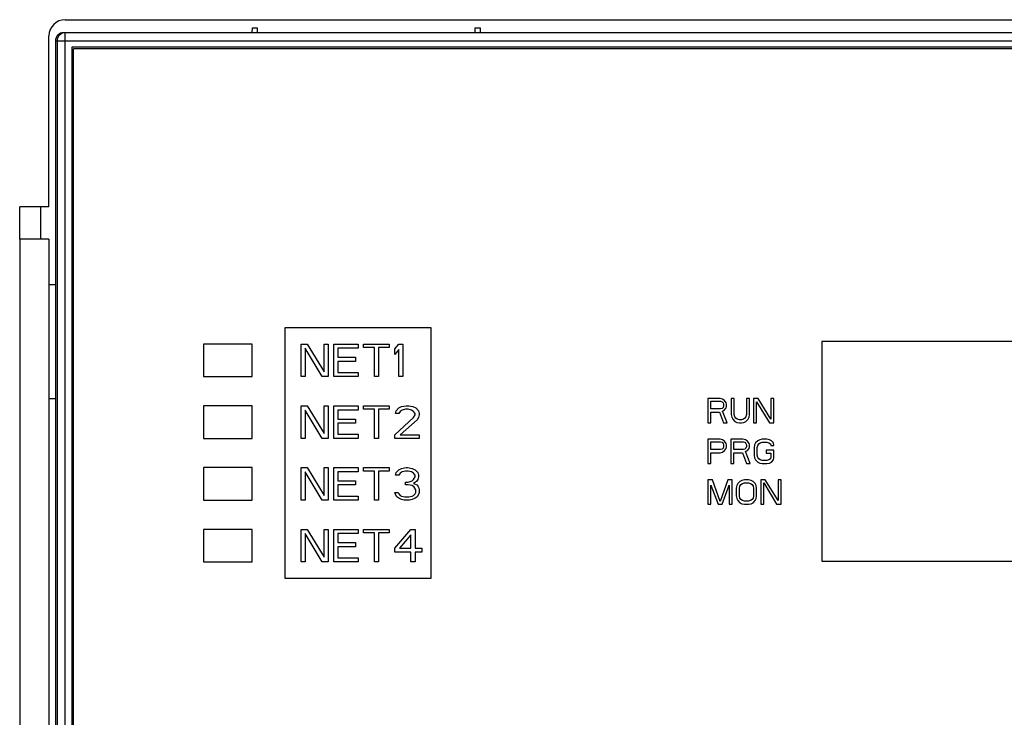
# Model space of a CAD drawing. Header units: millimetres. Extents: x 0 to 1800, y 0 to 1500.
# Tile 13 of 24: x 658 to 719, y 932 to 975. Entities that reach past the tile are written whole.
import ezdxf

# ---------------------------------------------------------------- set-up
doc = ezdxf.new("R2010")
doc.units = ezdxf.units.MM
doc.header["$LTSCALE"] = 99
doc.layers.get('0').update_dxf_attribs({"linetype": 'CONTINUOUS'})
doc.layers.add('00_COMPONENTS', color=7, linetype='CONTINUOUS')

msp = doc.modelspace()

# ---------------------------------------------------------------- linework, layer by layer
at = {"color": 3, "linetype": 'CONTINUOUS'}
for p, q in [((661.227, 974.667), (790.227, 974.667)), ((660.227, 963.167), (660.227, 973.667)), ((658.427, 961.167), (658.427, 963.167)), ((660.227, 963.167), (658.427, 963.167)), ((660.227, 961.167), (658.427, 961.167)), ((660.227, 961.167), (660.227, 908.167))]:
    msp.add_line(p, q, dxfattribs=at)
at = {"color": 7, "linetype": 'CONTINUOUS'}
for p, q in [((659.727, 961.167), (659.727, 963.167)), ((660.227, 951.367), (660.622, 951.367))]:
    msp.add_line(p, q, dxfattribs=at)
at = {"color": 9, "linetype": 'CONTINUOUS'}
msp.add_line((658.427, 961.167), (658.427, 908.167), dxfattribs=at)
at = {"color": 3, "linetype": 'CONTINUOUS'}
msp.add_arc((661.227, 973.667), 1, 90, 180, dxfattribs=at)
at = {"layer": '00_COMPONENTS', "color": 9, "linetype": 'CONTINUOUS'}
for p, q in [((661.227, 885.498), (661.227, 973.867)), ((660.622, 973.367), (790.832, 973.367))]:
    msp.add_line(p, q, dxfattribs=at)
at = {"layer": '00_COMPONENTS', "color": 7, "linetype": 'CONTINUOUS'}
for p, q in [((790.227, 973.867), (661.227, 973.867)), ((672.727, 973.867), (672.732, 974.167)), ((672.732, 974.167), (673.022, 974.167)), ((673.022, 974.167), (673.027, 973.867)), ((686.427, 973.867), (686.432, 974.167)), ((686.432, 974.167), (686.722, 974.167)), ((686.722, 974.167), (686.727, 973.867)), ((660.622, 973.367), (660.622, 795.402)), ((660.727, 973.367), (660.727, 795.367)), ((661.627, 972.967), (661.627, 885.767)), ((789.827, 972.967), (661.627, 972.967)), ((661.727, 885.867), (661.727, 972.867)), ((789.727, 972.867), (661.727, 972.867)), ((674.727, 955.717), (674.727, 940.317)), ((683.727, 955.717), (674.727, 955.717)), ((683.727, 940.317), (683.727, 955.717)), ((669.727, 954.717), (669.727, 952.717)), ((672.727, 954.717), (669.727, 954.717)), ((672.727, 952.717), (672.727, 954.717)), ((675.727, 952.717), (675.727, 954.717)), ((675.727, 954.717), (676.102, 954.717)), ((675.977, 954.461), (675.977, 952.717)), ((677.019, 952.717), (675.977, 954.461)), ((676.102, 954.717), (677.144, 953.014)), ((677.144, 953.014), (677.144, 954.717)), ((677.144, 954.717), (677.394, 954.717)), ((677.394, 954.717), (677.394, 952.717)), ((677.727, 952.717), (677.727, 954.717)), ((677.727, 954.717), (679.227, 954.717)), ((677.977, 954.461), (677.977, 953.908)), ((679.227, 954.461), (677.977, 954.461)), ((679.227, 954.717), (679.227, 954.461)), ((679.56, 954.504), (679.56, 954.717)), ((679.56, 954.717), (681.144, 954.717)), ((680.227, 954.504), (679.56, 954.504)), ((680.227, 952.717), (680.227, 954.504)), ((680.477, 954.504), (680.477, 952.717)), ((681.144, 954.504), (680.477, 954.504)), ((681.144, 954.717), (681.144, 954.504)), ((681.477, 954.419), (681.727, 954.717)), ((681.727, 954.717), (681.977, 954.717)), ((681.977, 954.717), (681.977, 952.717)), ((707.727, 954.867), (707.727, 941.367)), ((743.727, 954.867), (707.727, 954.867)), ((677.977, 953.908), (679.06, 953.908)), ((679.06, 953.908), (679.06, 953.653)), ((681.477, 954.078), (681.477, 954.419)), ((681.727, 954.376), (681.477, 954.078)), ((681.727, 952.717), (681.727, 954.376)), ((677.977, 953.653), (677.977, 952.972)), ((679.06, 953.653), (677.977, 953.653)), ((669.727, 952.717), (672.727, 952.717)), ((675.977, 952.717), (675.727, 952.717)), ((677.394, 952.717), (677.019, 952.717)), ((679.227, 952.717), (677.727, 952.717)), ((677.977, 952.972), (679.227, 952.972)), ((679.227, 952.972), (679.227, 952.717)), ((680.477, 952.717), (680.227, 952.717)), ((681.977, 952.717), (681.727, 952.717)), ((669.727, 950.917), (669.727, 948.917)), ((672.727, 950.917), (669.727, 950.917)), ((672.727, 948.917), (672.727, 950.917)), ((675.727, 948.917), (675.727, 950.917)), ((675.727, 950.917), (676.102, 950.917)), ((676.102, 950.917), (677.144, 949.214)), ((677.144, 949.214), (677.144, 950.917)), ((677.144, 950.917), (677.394, 950.917)), ((677.394, 950.917), (677.394, 948.917)), ((677.727, 948.917), (677.727, 950.917)), ((677.727, 950.917), (679.227, 950.917)), ((679.227, 950.917), (679.227, 950.661)), ((679.56, 950.704), (679.56, 950.917)), ((679.56, 950.917), (681.144, 950.917)), ((681.144, 950.917), (681.144, 950.704)), ((681.727, 950.789), (681.894, 950.874)), ((681.894, 950.874), (682.185, 950.917)), ((682.185, 950.917), (682.352, 950.917)), ((682.352, 950.917), (682.602, 950.874)), ((682.602, 950.874), (682.769, 950.789)), ((700.727, 951.367), (700.727, 949.867)), ((701.477, 951.367), (700.727, 951.367)), ((700.915, 950.728), (700.915, 951.207)), ((700.915, 951.207), (701.508, 951.207)), ((701.633, 951.335), (701.477, 951.367)), ((701.508, 951.207), (701.602, 951.175)), ((701.602, 951.175), (701.665, 951.111)), ((701.758, 951.239), (701.633, 951.335)), ((701.665, 951.111), (701.696, 951.016)), ((701.696, 950.92), (701.665, 950.824)), ((701.696, 951.016), (701.696, 950.92)), ((701.852, 951.111), (701.758, 951.239)), ((701.883, 951.016), (701.852, 951.111)), ((701.852, 950.792), (701.883, 950.888)), ((701.883, 950.888), (701.883, 951.016)), ((702.165, 951.367), (702.165, 950.377)), ((702.352, 951.367), (702.165, 951.367)), ((702.352, 950.377), (702.352, 951.367)), ((703.102, 951.367), (703.102, 950.377)), ((703.29, 951.367), (703.102, 951.367)), ((703.29, 950.377), (703.29, 951.367)), ((703.54, 951.367), (703.54, 949.867)), ((703.821, 951.367), (703.54, 951.367)), ((703.727, 949.867), (703.727, 951.175)), ((703.727, 951.175), (704.508, 949.867)), ((704.602, 950.09), (703.821, 951.367)), ((704.602, 951.367), (704.602, 950.09)), ((704.79, 951.367), (704.602, 951.367)), ((704.79, 949.867), (704.79, 951.367)), ((675.977, 950.661), (675.977, 948.917)), ((677.019, 948.917), (675.977, 950.661)), ((677.977, 950.661), (677.977, 950.108)), ((679.227, 950.661), (677.977, 950.661)), ((680.227, 950.704), (679.56, 950.704)), ((680.227, 948.917), (680.227, 950.704)), ((680.477, 950.704), (680.477, 948.917)), ((681.144, 950.704), (680.477, 950.704)), ((681.519, 950.448), (681.56, 950.619)), ((681.727, 950.448), (681.519, 950.448)), ((681.56, 950.619), (681.727, 950.789)), ((681.81, 950.576), (681.727, 950.448)), ((681.935, 950.661), (681.81, 950.576)), ((682.144, 950.704), (681.935, 950.661)), ((682.31, 950.704), (682.144, 950.704)), ((682.519, 950.661), (682.31, 950.704)), ((682.644, 950.576), (682.519, 950.661)), ((682.727, 950.448), (682.644, 950.576)), ((682.644, 950.193), (682.727, 950.363)), ((682.727, 950.363), (682.727, 950.448)), ((682.769, 950.789), (682.935, 950.619)), ((682.935, 950.619), (682.977, 950.448)), ((682.977, 950.363), (682.935, 950.193)), ((682.977, 950.448), (682.977, 950.363)), ((701.508, 950.728), (700.915, 950.728)), ((700.915, 949.867), (700.915, 950.537)), ((700.915, 950.537), (701.446, 950.537)), ((701.446, 950.537), (701.696, 949.867)), ((701.602, 950.76), (701.508, 950.728)), ((701.665, 950.824), (701.602, 950.76)), ((701.633, 950.601), (701.758, 950.664)), ((701.915, 949.867), (701.633, 950.601)), ((701.758, 950.664), (701.852, 950.792)), ((702.165, 950.377), (702.196, 950.218)), ((702.383, 950.25), (702.352, 950.377)), ((702.446, 950.154), (702.383, 950.25)), ((703.071, 950.25), (703.008, 950.154)), ((703.102, 950.377), (703.071, 950.25)), ((703.258, 950.218), (703.29, 950.377)), ((677.977, 950.108), (679.06, 950.108)), ((677.977, 949.853), (677.977, 949.172)), ((679.06, 949.853), (677.977, 949.853)), ((679.06, 950.108), (679.06, 949.853)), ((681.477, 949.129), (682.644, 950.193)), ((682.852, 950.066), (681.81, 949.129)), ((682.935, 950.193), (682.852, 950.066)), ((700.727, 949.867), (700.915, 949.867)), ((701.696, 949.867), (701.915, 949.867)), ((702.196, 950.218), (702.258, 950.09)), ((702.258, 950.09), (702.383, 949.962)), ((702.383, 949.962), (702.508, 949.898)), ((702.54, 950.09), (702.446, 950.154)), ((702.508, 949.898), (702.665, 949.867)), ((702.665, 950.058), (702.54, 950.09)), ((702.79, 950.058), (702.665, 950.058)), ((702.665, 949.867), (702.79, 949.867)), ((702.915, 950.09), (702.79, 950.058)), ((702.79, 949.867), (702.946, 949.898)), ((703.008, 950.154), (702.915, 950.09)), ((702.946, 949.898), (703.071, 949.962)), ((703.071, 949.962), (703.196, 950.09)), ((703.196, 950.09), (703.258, 950.218)), ((703.54, 949.867), (703.727, 949.867)), ((704.508, 949.867), (704.79, 949.867)), ((677.977, 949.172), (679.227, 949.172)), ((679.227, 949.172), (679.227, 948.917)), ((681.477, 948.917), (681.477, 949.129)), ((681.81, 949.129), (682.977, 949.129)), ((682.977, 949.129), (682.977, 948.917)), ((669.727, 948.917), (672.727, 948.917)), ((675.977, 948.917), (675.727, 948.917)), ((677.394, 948.917), (677.019, 948.917)), ((679.227, 948.917), (677.727, 948.917)), ((680.477, 948.917), (680.227, 948.917)), ((682.977, 948.917), (681.477, 948.917)), ((700.727, 948.867), (700.727, 947.367)), ((701.477, 948.867), (700.727, 948.867)), ((700.915, 948.228), (700.915, 948.707)), ((700.915, 948.707), (701.508, 948.707)), ((701.633, 948.835), (701.477, 948.867)), ((701.508, 948.707), (701.602, 948.675)), ((701.602, 948.675), (701.665, 948.611)), ((701.758, 948.739), (701.633, 948.835)), ((701.665, 948.611), (701.696, 948.516)), ((701.696, 948.42), (701.665, 948.324)), ((701.696, 948.516), (701.696, 948.42)), ((701.852, 948.611), (701.758, 948.739)), ((701.883, 948.516), (701.852, 948.611)), ((701.883, 948.388), (701.883, 948.516)), ((702.133, 948.867), (702.133, 947.367)), ((702.883, 948.867), (702.133, 948.867)), ((702.321, 948.228), (702.321, 948.707)), ((702.321, 948.707), (702.915, 948.707)), ((703.04, 948.835), (702.883, 948.867)), ((702.915, 948.707), (703.008, 948.675)), ((703.008, 948.675), (703.071, 948.611)), ((703.165, 948.739), (703.04, 948.835)), ((703.071, 948.611), (703.102, 948.516)), ((703.102, 948.42), (703.071, 948.324)), ((703.102, 948.516), (703.102, 948.42)), ((703.258, 948.611), (703.165, 948.739)), ((703.29, 948.516), (703.258, 948.611)), ((703.29, 948.388), (703.29, 948.516)), ((703.602, 948.516), (703.571, 948.356)), ((703.665, 948.643), (703.602, 948.516)), ((703.79, 948.771), (703.665, 948.643)), ((703.758, 948.356), (703.79, 948.484)), ((703.915, 948.835), (703.79, 948.771)), ((703.79, 948.484), (703.852, 948.579)), ((703.852, 948.579), (703.946, 948.643)), ((704.071, 948.867), (703.915, 948.835)), ((703.946, 948.643), (704.071, 948.675)), ((704.352, 948.867), (704.071, 948.867)), ((704.071, 948.675), (704.352, 948.675)), ((704.508, 948.835), (704.352, 948.867)), ((704.352, 948.675), (704.477, 948.643)), ((704.477, 948.643), (704.571, 948.579)), ((704.633, 948.771), (704.508, 948.835)), ((704.571, 948.579), (704.602, 948.484)), ((704.602, 948.484), (704.79, 948.484)), ((704.758, 948.643), (704.633, 948.771)), ((704.79, 948.484), (704.758, 948.643)), ((701.508, 948.228), (700.915, 948.228)), ((700.915, 947.367), (700.915, 948.037)), ((700.915, 948.037), (701.477, 948.037)), ((701.477, 948.037), (701.633, 948.069)), ((701.602, 948.26), (701.508, 948.228)), ((701.665, 948.324), (701.602, 948.26)), ((701.633, 948.069), (701.758, 948.164)), ((701.758, 948.164), (701.852, 948.292)), ((701.852, 948.292), (701.883, 948.388)), ((702.915, 948.228), (702.321, 948.228)), ((702.321, 947.367), (702.321, 948.037)), ((702.321, 948.037), (702.852, 948.037)), ((702.852, 948.037), (703.102, 947.367)), ((703.008, 948.26), (702.915, 948.228)), ((703.071, 948.324), (703.008, 948.26)), ((703.04, 948.101), (703.165, 948.164)), ((703.321, 947.367), (703.04, 948.101)), ((703.165, 948.164), (703.258, 948.292)), ((703.258, 948.292), (703.29, 948.388)), ((703.571, 948.356), (703.571, 947.877)), ((703.571, 947.877), (703.602, 947.718)), ((703.758, 947.877), (703.758, 948.356)), ((703.79, 947.75), (703.758, 947.877)), ((704.321, 948.196), (704.321, 948.005)), ((704.79, 948.196), (704.321, 948.196)), ((704.321, 948.005), (704.602, 948.005)), ((704.602, 948.005), (704.602, 947.75)), ((704.79, 947.718), (704.79, 948.196)), ((700.727, 947.367), (700.915, 947.367)), ((702.133, 947.367), (702.321, 947.367)), ((703.102, 947.367), (703.321, 947.367)), ((703.602, 947.718), (703.665, 947.59)), ((703.665, 947.59), (703.79, 947.462)), ((703.852, 947.654), (703.79, 947.75)), ((703.79, 947.462), (703.915, 947.398)), ((703.946, 947.59), (703.852, 947.654)), ((703.915, 947.398), (704.071, 947.367)), ((704.071, 947.558), (703.946, 947.59)), ((704.352, 947.558), (704.071, 947.558)), ((704.071, 947.367), (704.352, 947.367)), ((704.477, 947.59), (704.352, 947.558)), ((704.352, 947.367), (704.508, 947.398)), ((704.571, 947.654), (704.477, 947.59)), ((704.508, 947.398), (704.633, 947.462)), ((704.602, 947.75), (704.571, 947.654)), ((704.633, 947.462), (704.758, 947.59)), ((704.758, 947.59), (704.79, 947.718)), ((669.727, 947.117), (669.727, 945.117)), ((672.727, 947.117), (669.727, 947.117)), ((672.727, 945.117), (672.727, 947.117)), ((675.727, 945.117), (675.727, 947.117)), ((675.727, 947.117), (676.102, 947.117)), ((675.977, 946.861), (675.977, 945.117)), ((677.019, 945.117), (675.977, 946.861)), ((676.102, 947.117), (677.144, 945.414)), ((677.144, 945.414), (677.144, 947.117)), ((677.144, 947.117), (677.394, 947.117)), ((677.394, 947.117), (677.394, 945.117)), ((677.727, 945.117), (677.727, 947.117)), ((677.727, 947.117), (679.227, 947.117)), ((677.977, 946.861), (677.977, 946.308)), ((679.227, 946.861), (677.977, 946.861)), ((679.227, 947.117), (679.227, 946.861)), ((679.56, 946.904), (679.56, 947.117)), ((679.56, 947.117), (681.144, 947.117)), ((680.227, 946.904), (679.56, 946.904)), ((680.227, 945.117), (680.227, 946.904)), ((680.477, 946.904), (680.477, 945.117)), ((681.144, 946.904), (680.477, 946.904)), ((681.144, 947.117), (681.144, 946.904)), ((681.519, 946.648), (681.56, 946.819)), ((681.727, 946.648), (681.519, 946.648)), ((681.56, 946.819), (681.727, 946.989)), ((681.727, 946.989), (681.894, 947.074)), ((681.81, 946.776), (681.727, 946.648)), ((681.935, 946.861), (681.81, 946.776)), ((681.894, 947.074), (682.185, 947.117)), ((682.144, 946.904), (681.935, 946.861)), ((682.31, 946.904), (682.144, 946.904)), ((682.185, 947.117), (682.269, 947.117)), ((682.269, 947.117), (682.56, 947.074)), ((682.519, 946.861), (682.31, 946.904)), ((682.644, 946.776), (682.519, 946.861)), ((682.56, 947.074), (682.727, 946.989)), ((682.727, 946.648), (682.644, 946.776)), ((682.727, 946.989), (682.894, 946.819)), ((682.727, 946.563), (682.727, 946.648)), ((682.894, 946.819), (682.935, 946.648)), ((682.935, 946.648), (682.935, 946.563)), ((677.977, 946.308), (679.06, 946.308)), ((677.977, 946.053), (677.977, 945.372)), ((679.06, 946.053), (677.977, 946.053)), ((679.06, 946.308), (679.06, 946.053)), ((682.144, 946.053), (682.144, 946.223)), ((682.144, 946.223), (682.31, 946.223)), ((682.31, 946.053), (682.144, 946.053)), ((682.31, 946.223), (682.56, 946.308)), ((682.56, 946.01), (682.31, 946.053)), ((682.56, 946.308), (682.644, 946.393)), ((682.685, 945.925), (682.56, 946.01)), ((682.644, 946.393), (682.727, 946.563)), ((682.81, 946.266), (682.644, 946.138)), ((682.644, 946.138), (682.852, 946.053)), ((682.894, 946.393), (682.81, 946.266)), ((682.852, 946.053), (682.935, 945.925)), ((682.935, 946.563), (682.894, 946.393)), ((700.727, 946.367), (700.727, 944.867)), ((701.008, 946.367), (700.727, 946.367)), ((700.915, 944.867), (700.915, 946.047)), ((700.915, 946.047), (701.352, 944.867)), ((701.477, 945.026), (701.008, 946.367)), ((701.946, 946.367), (701.477, 945.026)), ((701.602, 944.867), (702.04, 946.047)), ((702.227, 946.367), (701.946, 946.367)), ((702.04, 946.047), (702.04, 944.867)), ((702.227, 944.867), (702.227, 946.367)), ((702.508, 946.016), (702.477, 945.856)), ((702.571, 946.143), (702.508, 946.016)), ((702.696, 946.271), (702.571, 946.143)), ((702.821, 946.335), (702.696, 946.271)), ((702.696, 945.984), (702.758, 946.079)), ((702.758, 946.079), (702.852, 946.143)), ((702.977, 946.367), (702.821, 946.335)), ((702.852, 946.143), (702.977, 946.175)), ((703.227, 946.367), (702.977, 946.367)), ((702.977, 946.175), (703.227, 946.175)), ((703.383, 946.335), (703.227, 946.367)), ((703.227, 946.175), (703.352, 946.143)), ((703.352, 946.143), (703.446, 946.079)), ((703.508, 946.271), (703.383, 946.335)), ((703.446, 946.079), (703.508, 945.984)), ((703.633, 946.143), (703.508, 946.271)), ((703.696, 946.016), (703.633, 946.143)), ((703.727, 945.856), (703.696, 946.016)), ((703.977, 946.367), (703.977, 944.867)), ((704.258, 946.367), (703.977, 946.367)), ((704.165, 944.867), (704.165, 946.175)), ((704.165, 946.175), (704.946, 944.867)), ((705.04, 945.09), (704.258, 946.367)), ((705.04, 946.367), (705.04, 945.09)), ((705.227, 946.367), (705.04, 946.367)), ((705.227, 944.867), (705.227, 946.367)), ((681.519, 945.457), (681.477, 945.585)), ((681.477, 945.585), (681.685, 945.585)), ((681.602, 945.329), (681.519, 945.457)), ((681.685, 945.585), (681.727, 945.5)), ((681.727, 945.5), (681.81, 945.414)), ((681.81, 945.414), (681.894, 945.372)), ((682.56, 945.372), (682.644, 945.414)), ((682.644, 945.414), (682.727, 945.5)), ((682.769, 945.755), (682.685, 945.925)), ((682.727, 945.5), (682.769, 945.585)), ((682.769, 945.585), (682.769, 945.755)), ((682.935, 945.457), (682.852, 945.329)), ((682.935, 945.925), (682.977, 945.755)), ((682.977, 945.585), (682.935, 945.457)), ((682.977, 945.755), (682.977, 945.585)), ((702.477, 945.856), (702.477, 945.377)), ((702.665, 945.856), (702.696, 945.984)), ((702.665, 945.377), (702.665, 945.856)), ((703.508, 945.984), (703.54, 945.856)), ((703.54, 945.856), (703.54, 945.377)), ((703.727, 945.377), (703.727, 945.856)), ((669.727, 945.117), (672.727, 945.117)), ((675.977, 945.117), (675.727, 945.117)), ((677.394, 945.117), (677.019, 945.117)), ((679.227, 945.117), (677.727, 945.117)), ((677.977, 945.372), (679.227, 945.372)), ((679.227, 945.372), (679.227, 945.117)), ((680.477, 945.117), (680.227, 945.117)), ((681.727, 945.244), (681.602, 945.329)), ((681.894, 945.159), (681.727, 945.244)), ((681.894, 945.372), (682.102, 945.329)), ((682.06, 945.117), (681.894, 945.159)), ((682.394, 945.117), (682.06, 945.117)), ((682.102, 945.329), (682.352, 945.329)), ((682.352, 945.329), (682.56, 945.372)), ((682.56, 945.159), (682.394, 945.117)), ((682.727, 945.244), (682.56, 945.159)), ((682.852, 945.329), (682.727, 945.244)), ((700.727, 944.867), (700.915, 944.867)), ((701.352, 944.867), (701.602, 944.867)), ((702.04, 944.867), (702.227, 944.867)), ((702.477, 945.377), (702.508, 945.218)), ((702.508, 945.218), (702.571, 945.09)), ((702.571, 945.09), (702.696, 944.962)), ((702.696, 945.25), (702.665, 945.377)), ((702.758, 945.154), (702.696, 945.25)), ((702.696, 944.962), (702.821, 944.898)), ((702.852, 945.09), (702.758, 945.154)), ((702.821, 944.898), (702.977, 944.867)), ((702.977, 945.058), (702.852, 945.09)), ((703.227, 945.058), (702.977, 945.058)), ((702.977, 944.867), (703.227, 944.867)), ((703.352, 945.09), (703.227, 945.058)), ((703.227, 944.867), (703.383, 944.898)), ((703.446, 945.154), (703.352, 945.09)), ((703.383, 944.898), (703.508, 944.962)), ((703.508, 945.25), (703.446, 945.154)), ((703.54, 945.377), (703.508, 945.25)), ((703.508, 944.962), (703.633, 945.09)), ((703.633, 945.09), (703.696, 945.218)), ((703.696, 945.218), (703.727, 945.377)), ((703.977, 944.867), (704.165, 944.867)), ((704.946, 944.867), (705.227, 944.867)), ((669.727, 943.317), (669.727, 941.317)), ((672.727, 943.317), (669.727, 943.317)), ((672.727, 941.317), (672.727, 943.317)), ((675.727, 941.317), (675.727, 943.317)), ((675.727, 943.317), (676.102, 943.317)), ((675.977, 943.061), (675.977, 941.317)), ((677.019, 941.317), (675.977, 943.061)), ((676.102, 943.317), (677.144, 941.614)), ((677.144, 941.614), (677.144, 943.317)), ((677.144, 943.317), (677.394, 943.317)), ((677.394, 943.317), (677.394, 941.317)), ((677.727, 941.317), (677.727, 943.317)), ((677.727, 943.317), (679.227, 943.317)), ((677.977, 943.061), (677.977, 942.508)), ((679.227, 943.061), (677.977, 943.061)), ((679.227, 943.317), (679.227, 943.061)), ((679.56, 943.104), (679.56, 943.317)), ((679.56, 943.317), (681.144, 943.317)), ((680.227, 943.104), (679.56, 943.104)), ((680.227, 941.317), (680.227, 943.104)), ((680.477, 943.104), (680.477, 941.317)), ((681.144, 943.104), (680.477, 943.104)), ((681.144, 943.317), (681.144, 943.104)), ((681.477, 942.168), (682.477, 943.317)), ((682.477, 942.976), (681.769, 942.168)), ((682.477, 943.317), (682.727, 943.317)), ((682.477, 942.168), (682.477, 942.976)), ((682.727, 943.317), (682.727, 942.168)), ((677.977, 942.508), (679.06, 942.508)), ((679.06, 942.508), (679.06, 942.253)), ((677.977, 942.253), (677.977, 941.572)), ((679.06, 942.253), (677.977, 942.253)), ((681.477, 941.912), (681.477, 942.168)), ((682.477, 941.912), (681.477, 941.912)), ((681.769, 942.168), (682.477, 942.168)), ((682.477, 941.317), (682.477, 941.912)), ((682.727, 942.168), (683.144, 942.168)), ((682.727, 941.912), (682.727, 941.317)), ((683.144, 941.912), (682.727, 941.912)), ((683.144, 942.168), (683.144, 941.912)), ((669.727, 941.317), (672.727, 941.317)), ((675.977, 941.317), (675.727, 941.317)), ((677.394, 941.317), (677.019, 941.317)), ((679.227, 941.317), (677.727, 941.317)), ((677.977, 941.572), (679.227, 941.572)), ((679.227, 941.572), (679.227, 941.317)), ((680.477, 941.317), (680.227, 941.317)), ((682.727, 941.317), (682.477, 941.317)), ((707.727, 941.367), (743.727, 941.367)), ((674.727, 940.317), (683.727, 940.317))]:
    msp.add_line(p, q, dxfattribs=at)
at = {"layer": '00_COMPONENTS', "color": 3, "linetype": 'CONTINUOUS'}
msp.add_line((660.622, 958.367), (660.227, 958.367), dxfattribs=at)
at = {"layer": '00_COMPONENTS', "color": 7, "linetype": 'CONTINUOUS'}
msp.add_arc((661.227, 973.367), 0.5, 90, 180, dxfattribs=at)
msp.add_ellipse((661.123, 973.367), major_axis=(0.501, 0), ratio=0.99863, start_param=1.570796, end_param=3.141593, dxfattribs=at)

doc.saveas('drawing.dxf')
